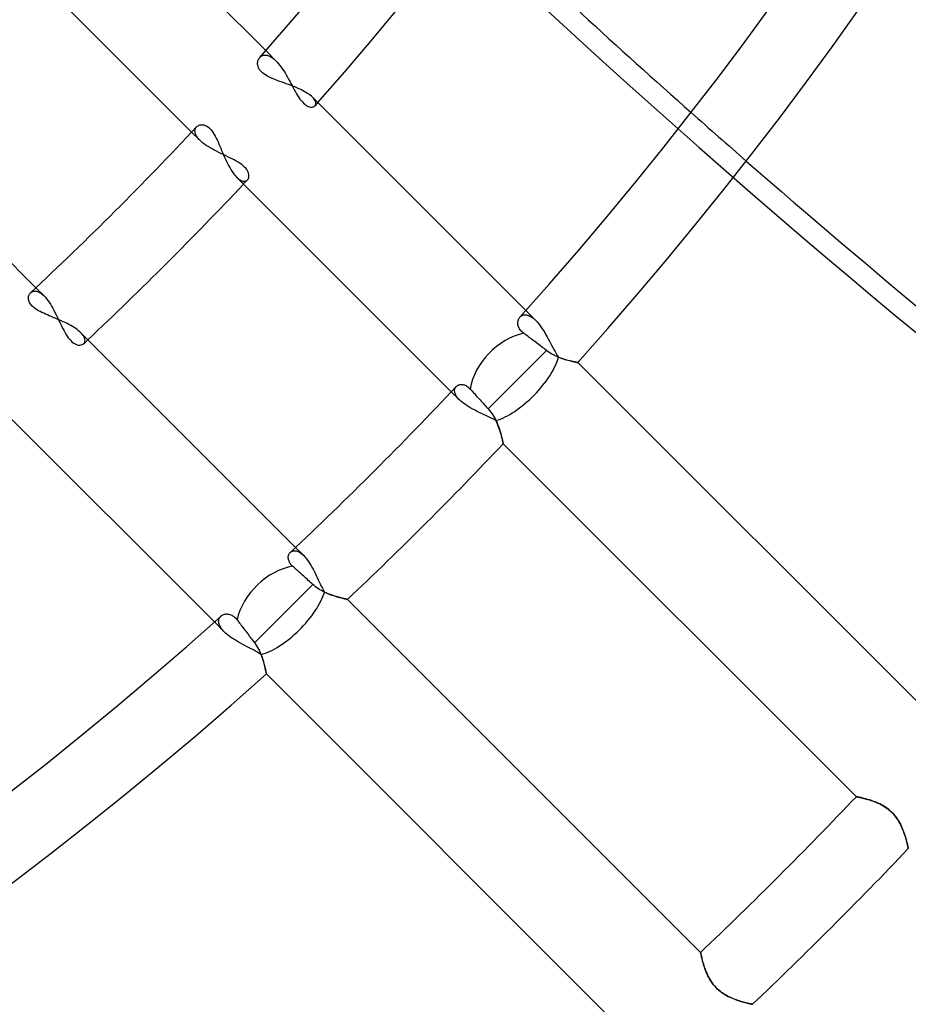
# Model space of a CAD drawing. Header units: millimetres. Extents: x -270 to 270, y -270 to 270.
# Tile 35 of 56: x 65 to 90, y -90 to -63. Entities that reach past the tile are written whole.
import ezdxf

# ---------------------------------------------------------------- set-up
doc = ezdxf.new("R2010")
doc.units = ezdxf.units.MM
doc.layers.add('MAIN-1', color=7, linetype='Continuous')
doc.layers.add('MAIN-2', color=7, linetype='Continuous')

msp = doc.modelspace()

# ---------------------------------------------------------------- linework, layer by layer
at = {"layer": 'MAIN-1'}
for p, q in [((72.104, -63.555), (66.253, -57.704)), ((64.176, -59.902), (70.068, -65.793)), ((71.896, -63.811), (71.908, -63.786)), ((71.908, -63.786), (71.922, -63.763)), ((71.922, -63.763), (71.938, -63.743)), ((71.879, -63.894), (71.882, -63.865)), ((71.879, -63.923), (71.879, -63.894)), ((71.883, -63.954), (71.879, -63.923)), ((71.882, -63.865), (71.888, -63.837)), ((71.89, -63.984), (71.883, -63.954)), ((71.888, -63.837), (71.896, -63.811)), ((71.901, -64.015), (71.89, -63.984)), ((71.915, -64.047), (71.901, -64.015)), ((71.934, -64.078), (71.915, -64.047)), ((65.793, -70.068), (59.902, -64.176)), ((71.958, -64.109), (71.934, -64.078)), ((71.985, -64.139), (71.958, -64.109)), ((72.016, -64.167), (71.985, -64.139)), ((72.052, -64.195), (72.016, -64.167)), ((72.091, -64.222), (72.052, -64.195)), ((72.134, -64.247), (72.091, -64.222)), ((72.179, -64.272), (72.134, -64.247)), ((72.227, -64.295), (72.179, -64.272)), ((72.277, -64.317), (72.227, -64.295)), ((72.328, -64.339), (72.277, -64.317)), ((72.381, -64.36), (72.328, -64.339)), ((72.435, -64.381), (72.381, -64.36)), ((72.491, -64.401), (72.435, -64.381)), ((72.548, -64.422), (72.491, -64.401)), ((72.605, -64.442), (72.548, -64.422)), ((72.663, -64.463), (72.605, -64.442)), ((72.722, -64.485), (72.663, -64.463)), ((72.78, -64.507), (72.722, -64.485)), ((72.838, -64.529), (72.78, -64.507)), ((72.896, -64.552), (72.838, -64.529)), ((72.952, -64.576), (72.896, -64.552)), ((73.007, -64.6), (72.952, -64.576)), ((73.06, -64.624), (73.007, -64.6)), ((73.111, -64.65), (73.06, -64.624)), ((73.159, -64.675), (73.111, -64.65)), ((73.205, -64.702), (73.159, -64.675)), ((73.248, -64.728), (73.205, -64.702)), ((73.288, -64.755), (73.248, -64.728)), ((73.324, -64.782), (73.288, -64.755)), ((73.357, -64.81), (73.324, -64.782)), ((73.386, -64.837), (73.357, -64.81)), ((79.241, -70.692), (73.386, -64.837)), ((70.203, -65.649), (70.222, -65.631)), ((70.222, -65.631), (70.243, -65.617)), ((70.243, -65.617), (70.267, -65.605)), ((70.267, -65.605), (70.293, -65.596)), ((70.293, -65.596), (70.32, -65.591)), ((70.32, -65.591), (70.349, -65.589)), ((70.349, -65.589), (70.379, -65.591)), ((70.379, -65.591), (70.41, -65.597)), ((70.41, -65.597), (70.442, -65.607)), ((70.442, -65.607), (70.474, -65.621)), ((70.474, -65.621), (70.506, -65.641)), ((70.506, -65.641), (70.539, -65.665)), ((70.539, -65.665), (70.571, -65.695)), ((70.571, -65.695), (70.601, -65.729)), ((70.601, -65.729), (70.631, -65.767)), ((70.631, -65.767), (70.66, -65.809)), ((70.66, -65.809), (70.688, -65.855)), ((70.688, -65.855), (70.715, -65.903)), ((70.715, -65.903), (70.742, -65.955)), ((70.742, -65.955), (70.767, -66.008)), ((70.767, -66.008), (70.792, -66.063)), ((70.792, -66.063), (70.817, -66.119)), ((70.817, -66.119), (70.841, -66.177)), ((70.841, -66.177), (70.866, -66.236)), ((70.866, -66.236), (70.891, -66.295)), ((70.891, -66.295), (70.916, -66.356)), ((70.916, -66.356), (70.942, -66.417)), ((70.942, -66.417), (70.969, -66.478)), ((70.969, -66.478), (70.996, -66.538)), ((70.996, -66.538), (71.024, -66.598)), ((71.024, -66.598), (71.053, -66.656)), ((71.053, -66.656), (71.082, -66.712)), ((71.082, -66.712), (71.112, -66.766)), ((71.112, -66.766), (71.143, -66.818)), ((71.143, -66.818), (71.174, -66.867)), ((71.174, -66.867), (71.206, -66.913)), ((71.206, -66.913), (71.238, -66.955)), ((71.238, -66.955), (71.27, -66.994)), ((71.27, -66.994), (71.302, -67.028)), ((71.302, -67.028), (77.195, -72.92)), ((65.593, -70.304), (65.6, -70.28)), ((65.6, -70.28), (65.609, -70.258)), ((65.609, -70.258), (65.62, -70.238)), ((65.62, -70.238), (65.633, -70.219)), ((65.633, -70.219), (65.649, -70.203)), ((65.589, -70.356), (65.59, -70.33)), ((65.591, -70.384), (65.589, -70.356)), ((65.59, -70.33), (65.593, -70.304)), ((65.597, -70.413), (65.591, -70.384)), ((65.607, -70.442), (65.597, -70.413)), ((65.62, -70.471), (65.607, -70.442)), ((65.637, -70.501), (65.62, -70.471)), ((65.659, -70.531), (65.637, -70.501)), ((65.684, -70.56), (65.659, -70.531)), ((65.714, -70.589), (65.684, -70.56)), ((65.747, -70.616), (65.714, -70.589)), ((65.783, -70.643), (65.747, -70.616)), ((65.823, -70.669), (65.783, -70.643)), ((65.866, -70.695), (65.823, -70.669)), ((65.911, -70.72), (65.866, -70.695)), ((65.959, -70.743), (65.911, -70.72)), ((66.007, -70.767), (65.959, -70.743)), ((66.058, -70.79), (66.007, -70.767)), ((66.109, -70.812), (66.058, -70.79)), ((66.161, -70.834), (66.109, -70.812)), ((66.214, -70.857), (66.161, -70.834)), ((66.267, -70.879), (66.214, -70.857)), ((66.322, -70.902), (66.267, -70.879)), ((66.377, -70.925), (66.322, -70.902)), ((66.432, -70.949), (66.377, -70.925)), ((66.487, -70.973), (66.432, -70.949)), ((66.542, -70.998), (66.487, -70.973)), ((66.595, -71.023), (66.542, -70.998)), ((66.648, -71.049), (66.595, -71.023)), ((66.699, -71.076), (66.648, -71.049)), ((66.749, -71.103), (66.699, -71.076)), ((79.021, -71.016), (79.024, -70.993)), ((79.021, -71.04), (79.021, -71.016)), ((79.022, -71.065), (79.021, -71.04)), ((79.027, -71.09), (79.022, -71.065)), ((79.024, -70.993), (79.028, -70.97)), ((79.033, -71.115), (79.027, -71.09)), ((79.028, -70.97), (79.035, -70.948)), ((79.035, -70.948), (79.043, -70.927)), ((79.043, -70.927), (79.053, -70.908)), ((79.053, -70.908), (79.065, -70.89)), ((79.065, -70.89), (79.079, -70.873)), ((66.797, -71.13), (66.749, -71.103)), ((66.843, -71.158), (66.797, -71.13)), ((66.886, -71.187), (66.843, -71.158)), ((66.926, -71.215), (66.886, -71.187)), ((66.963, -71.244), (66.926, -71.215)), ((66.997, -71.273), (66.963, -71.244)), ((67.028, -71.302), (66.997, -71.273)), ((72.92, -77.195), (67.028, -71.302)), ((79.042, -71.141), (79.033, -71.115)), ((79.054, -71.167), (79.042, -71.141)), ((79.069, -71.193), (79.054, -71.167)), ((79.087, -71.218), (79.069, -71.193)), ((79.107, -71.244), (79.087, -71.218)), ((79.131, -71.268), (79.107, -71.244)), ((79.157, -71.292), (79.131, -71.268)), ((79.185, -71.315), (79.157, -71.292)), ((79.214, -71.337), (79.185, -71.315)), ((79.243, -71.359), (79.214, -71.337)), ((79.273, -71.382), (79.243, -71.359)), ((79.304, -71.406), (79.273, -71.382)), ((79.336, -71.429), (79.304, -71.406)), ((79.367, -71.453), (79.336, -71.429)), ((79.397, -71.476), (79.367, -71.453)), ((79.43, -71.501), (79.397, -71.476)), ((79.463, -71.526), (79.43, -71.501)), ((79.497, -71.552), (79.463, -71.526)), ((79.532, -71.579), (79.497, -71.552)), ((79.568, -71.606), (79.532, -71.579)), ((79.603, -71.633), (79.568, -71.606)), ((79.638, -71.66), (79.603, -71.633)), ((79.006, -72.595), (79.81, -71.791)), ((79.672, -71.686), (79.638, -71.66)), ((79.706, -71.711), (79.672, -71.686)), ((79.74, -71.737), (79.706, -71.711)), ((79.775, -71.764), (79.74, -71.737)), ((79.81, -71.791), (79.775, -71.764)), ((79.852, -71.822), (79.81, -71.791)), ((79.895, -71.85), (79.852, -71.822)), ((79.938, -71.877), (79.895, -71.85)), ((79.982, -71.901), (79.938, -71.877)), ((80.026, -71.924), (79.982, -71.901)), ((80.069, -71.945), (80.026, -71.924)), ((80.113, -71.964), (80.069, -71.945)), ((80.156, -71.981), (80.113, -71.964)), ((80.199, -71.997), (80.156, -71.981)), ((80.241, -72.012), (80.199, -71.997)), ((80.283, -72.026), (80.241, -72.012)), ((80.323, -72.038), (80.283, -72.026)), ((80.363, -72.05), (80.323, -72.038)), ((80.401, -72.06), (80.363, -72.05)), ((80.437, -72.069), (80.401, -72.06)), ((80.471, -72.078), (80.437, -72.069)), ((80.503, -72.085), (80.471, -72.078)), ((80.533, -72.092), (80.503, -72.085)), ((80.56, -72.098), (80.533, -72.092)), ((80.584, -72.103), (80.56, -72.098)), ((80.606, -72.107), (80.584, -72.103)), ((80.625, -72.111), (80.606, -72.107)), ((80.64, -72.114), (80.625, -72.111)), ((80.652, -72.116), (80.64, -72.114)), ((80.661, -72.118), (80.652, -72.116)), ((80.666, -72.119), (80.661, -72.118)), ((80.668, -72.119), (80.666, -72.119)), ((90.37, -81.821), (80.668, -72.119)), ((78.209, -73.392), (79.006, -72.595)), ((77.329, -72.778), (77.342, -72.765)), ((77.342, -72.765), (77.357, -72.754)), ((77.357, -72.754), (77.373, -72.744)), ((77.373, -72.744), (77.39, -72.736)), ((77.39, -72.736), (77.408, -72.729)), ((77.408, -72.729), (77.426, -72.724)), ((77.426, -72.724), (77.446, -72.721)), ((77.446, -72.721), (77.467, -72.719)), ((77.467, -72.719), (77.488, -72.72)), ((77.488, -72.72), (77.51, -72.722)), ((77.51, -72.722), (77.532, -72.726)), ((77.532, -72.726), (77.554, -72.733)), ((77.554, -72.733), (77.577, -72.741)), ((77.577, -72.741), (77.6, -72.752)), ((77.6, -72.752), (77.623, -72.766)), ((77.623, -72.766), (77.646, -72.782)), ((77.646, -72.782), (77.669, -72.8)), ((77.669, -72.8), (77.692, -72.822)), ((77.692, -72.822), (77.714, -72.845)), ((77.714, -72.845), (77.735, -72.868)), ((77.735, -72.868), (77.757, -72.893)), ((77.757, -72.893), (77.781, -72.919)), ((77.781, -72.919), (77.805, -72.946)), ((77.805, -72.946), (77.83, -72.973)), ((77.83, -72.973), (77.855, -73.001)), ((77.855, -73.001), (77.88, -73.029)), ((77.88, -73.029), (77.905, -73.057)), ((77.905, -73.057), (77.93, -73.085)), ((77.93, -73.085), (77.957, -73.114)), ((77.957, -73.114), (77.984, -73.144)), ((77.984, -73.144), (78.012, -73.175)), ((78.012, -73.175), (78.04, -73.206)), ((78.04, -73.206), (78.069, -73.238)), ((78.069, -73.238), (78.098, -73.27)), ((64.837, -73.386), (70.692, -79.241)), ((78.098, -73.27), (78.126, -73.301)), ((78.126, -73.301), (78.154, -73.332)), ((78.154, -73.332), (78.181, -73.362)), ((78.181, -73.362), (78.209, -73.392)), ((78.209, -73.392), (78.246, -73.435)), ((78.246, -73.435), (78.281, -73.479)), ((78.281, -73.479), (78.313, -73.525)), ((78.313, -73.525), (78.343, -73.571)), ((78.343, -73.571), (78.371, -73.618)), ((78.371, -73.618), (78.397, -73.665)), ((78.397, -73.665), (78.42, -73.713)), ((78.42, -73.713), (78.442, -73.76)), ((78.442, -73.76), (78.463, -73.807)), ((78.463, -73.807), (78.481, -73.854)), ((78.481, -73.854), (78.498, -73.901)), ((78.498, -73.901), (78.514, -73.946)), ((78.514, -73.946), (78.529, -73.99)), ((78.529, -73.99), (78.542, -74.033)), ((78.542, -74.033), (78.554, -74.075)), ((78.554, -74.075), (78.565, -74.114)), ((78.565, -74.114), (78.575, -74.151)), ((78.575, -74.151), (78.584, -74.185)), ((78.584, -74.185), (78.591, -74.217)), ((78.591, -74.217), (78.598, -74.246)), ((78.598, -74.246), (78.604, -74.271)), ((78.604, -74.271), (78.609, -74.294)), ((78.609, -74.294), (78.613, -74.312)), ((78.613, -74.312), (78.616, -74.327)), ((78.616, -74.327), (78.618, -74.337)), ((78.618, -74.337), (78.62, -74.344)), ((78.62, -74.344), (78.62, -74.346)), ((78.62, -74.346), (88.312, -84.038)), ((72.719, -77.464), (72.721, -77.443)), ((72.719, -77.485), (72.719, -77.464)), ((72.722, -77.507), (72.719, -77.485)), ((72.721, -77.443), (72.725, -77.424)), ((72.726, -77.529), (72.722, -77.507)), ((72.725, -77.424), (72.73, -77.405)), ((72.732, -77.552), (72.726, -77.529)), ((72.73, -77.405), (72.737, -77.388)), ((72.741, -77.575), (72.732, -77.552)), ((72.737, -77.388), (72.745, -77.371)), ((72.752, -77.598), (72.741, -77.575)), ((72.745, -77.371), (72.755, -77.356)), ((72.755, -77.356), (72.766, -77.342)), ((72.766, -77.342), (72.778, -77.329)), ((72.765, -77.622), (72.752, -77.598)), ((72.781, -77.645), (72.765, -77.622)), ((72.8, -77.669), (72.781, -77.645)), ((72.821, -77.691), (72.8, -77.669)), ((72.845, -77.714), (72.821, -77.691)), ((72.868, -77.735), (72.845, -77.714)), ((72.893, -77.757), (72.868, -77.735)), ((72.919, -77.781), (72.893, -77.757)), ((72.946, -77.805), (72.919, -77.781)), ((72.973, -77.83), (72.946, -77.805)), ((73.001, -77.855), (72.973, -77.83)), ((73.029, -77.88), (73.001, -77.855)), ((73.057, -77.905), (73.029, -77.88)), ((73.085, -77.93), (73.057, -77.905)), ((73.114, -77.957), (73.085, -77.93)), ((73.144, -77.984), (73.114, -77.957)), ((73.175, -78.012), (73.144, -77.984)), ((73.206, -78.04), (73.175, -78.012)), ((73.238, -78.069), (73.206, -78.04)), ((73.27, -78.098), (73.238, -78.069)), ((73.301, -78.126), (73.27, -78.098)), ((72.595, -79.006), (73.392, -78.209)), ((73.332, -78.154), (73.301, -78.126)), ((73.362, -78.181), (73.332, -78.154)), ((73.392, -78.209), (73.362, -78.181)), ((73.429, -78.241), (73.392, -78.209)), ((73.468, -78.272), (73.429, -78.241)), ((73.508, -78.302), (73.468, -78.272)), ((73.549, -78.329), (73.508, -78.302)), ((73.59, -78.355), (73.549, -78.329)), ((73.632, -78.379), (73.59, -78.355)), ((73.673, -78.401), (73.632, -78.379)), ((73.715, -78.421), (73.673, -78.401)), ((73.756, -78.44), (73.715, -78.421)), ((73.797, -78.458), (73.756, -78.44)), ((73.838, -78.475), (73.797, -78.458)), ((73.878, -78.49), (73.838, -78.475)), ((73.918, -78.505), (73.878, -78.49)), ((73.957, -78.518), (73.918, -78.505)), ((73.996, -78.53), (73.957, -78.518)), ((74.033, -78.542), (73.996, -78.53)), ((74.069, -78.552), (74.033, -78.542)), ((74.103, -78.562), (74.069, -78.552)), ((74.136, -78.571), (74.103, -78.562)), ((74.167, -78.579), (74.136, -78.571)), ((74.197, -78.586), (74.167, -78.579)), ((74.223, -78.593), (74.197, -78.586)), ((74.248, -78.599), (74.223, -78.593)), ((74.27, -78.604), (74.248, -78.599)), ((74.29, -78.608), (74.27, -78.604)), ((74.307, -78.612), (74.29, -78.608)), ((74.321, -78.615), (74.307, -78.612)), ((74.332, -78.617), (74.321, -78.615)), ((74.339, -78.619), (74.332, -78.617)), ((74.344, -78.62), (74.339, -78.619)), ((74.346, -78.62), (74.344, -78.62)), ((84.038, -88.312), (74.346, -78.62)), ((70.873, -79.079), (70.89, -79.065)), ((70.89, -79.065), (70.908, -79.053)), ((70.908, -79.053), (70.928, -79.043)), ((70.928, -79.043), (70.948, -79.035)), ((70.948, -79.035), (70.97, -79.028)), ((70.97, -79.028), (70.993, -79.024)), ((70.993, -79.024), (71.017, -79.021)), ((71.017, -79.021), (71.041, -79.021)), ((71.041, -79.021), (71.065, -79.023)), ((71.065, -79.023), (71.09, -79.027)), ((71.09, -79.027), (71.116, -79.033)), ((71.116, -79.033), (71.141, -79.042)), ((71.141, -79.042), (71.167, -79.054)), ((71.167, -79.054), (71.192, -79.069)), ((71.192, -79.069), (71.218, -79.086)), ((71.218, -79.086), (71.243, -79.107)), ((71.243, -79.107), (71.268, -79.13)), ((71.268, -79.13), (71.292, -79.157)), ((71.292, -79.157), (71.315, -79.185)), ((71.315, -79.185), (71.337, -79.214)), ((71.791, -79.81), (72.595, -79.006)), ((71.337, -79.214), (71.359, -79.243)), ((71.359, -79.243), (71.382, -79.273)), ((71.382, -79.273), (71.406, -79.304)), ((71.406, -79.304), (71.429, -79.336)), ((71.429, -79.336), (71.453, -79.367)), ((71.453, -79.367), (71.476, -79.397)), ((71.476, -79.397), (71.501, -79.43)), ((71.501, -79.43), (71.526, -79.463)), ((71.526, -79.463), (71.552, -79.497)), ((71.552, -79.497), (71.579, -79.532)), ((71.579, -79.532), (71.606, -79.568)), ((71.606, -79.568), (71.633, -79.603)), ((71.633, -79.603), (71.66, -79.638)), ((71.66, -79.638), (71.686, -79.672)), ((71.686, -79.672), (71.711, -79.706)), ((71.711, -79.706), (71.737, -79.74)), ((71.737, -79.74), (71.764, -79.775)), ((71.764, -79.775), (71.791, -79.81)), ((71.791, -79.81), (71.823, -79.853)), ((71.823, -79.853), (71.852, -79.897)), ((71.852, -79.897), (71.879, -79.942)), ((71.879, -79.942), (71.904, -79.986)), ((71.904, -79.986), (71.927, -80.032)), ((71.927, -80.032), (71.948, -80.076)), ((71.948, -80.076), (71.967, -80.121)), ((71.967, -80.121), (71.985, -80.165)), ((71.985, -80.165), (72.001, -80.209)), ((72.001, -80.209), (72.016, -80.251)), ((72.016, -80.251), (72.029, -80.293)), ((72.029, -80.293), (72.041, -80.333)), ((72.041, -80.333), (72.052, -80.371)), ((72.052, -80.371), (72.062, -80.408)), ((72.062, -80.408), (72.071, -80.443)), ((72.071, -80.443), (72.079, -80.476)), ((72.079, -80.476), (72.086, -80.508)), ((72.086, -80.508), (72.093, -80.536)), ((72.093, -80.536), (72.098, -80.563)), ((72.098, -80.563), (72.103, -80.587)), ((72.103, -80.587), (72.107, -80.608)), ((72.107, -80.608), (72.111, -80.626)), ((72.111, -80.626), (72.114, -80.641)), ((72.114, -80.641), (72.116, -80.652)), ((72.116, -80.652), (72.118, -80.661)), ((72.118, -80.661), (72.119, -80.666)), ((72.119, -80.666), (72.119, -80.668)), ((72.119, -80.668), (81.821, -90.37)), ((88.312, -84.038), (88.314, -84.038)), ((88.314, -84.038), (88.32, -84.039)), ((88.32, -84.039), (88.329, -84.041)), ((88.329, -84.041), (88.342, -84.044)), ((88.342, -84.044), (88.358, -84.047)), ((88.358, -84.047), (88.377, -84.051)), ((88.377, -84.051), (88.4, -84.056)), ((88.4, -84.056), (88.425, -84.061)), ((88.425, -84.061), (88.453, -84.067)), ((88.453, -84.067), (88.484, -84.075)), ((88.484, -84.075), (88.518, -84.083)), ((88.518, -84.083), (88.553, -84.092)), ((88.553, -84.092), (88.59, -84.102)), ((88.59, -84.102), (88.629, -84.113)), ((88.629, -84.113), (88.67, -84.125)), ((88.67, -84.125), (88.711, -84.138)), ((88.711, -84.138), (88.754, -84.153)), ((88.754, -84.153), (88.797, -84.168)), ((88.797, -84.168), (88.841, -84.185)), ((88.841, -84.185), (88.885, -84.204)), ((88.885, -84.204), (88.929, -84.224)), ((88.929, -84.224), (88.974, -84.246)), ((88.974, -84.246), (89.019, -84.269)), ((89.019, -84.269), (89.063, -84.295)), ((89.063, -84.295), (89.107, -84.323)), ((89.107, -84.323), (89.151, -84.353)), ((89.151, -84.353), (89.194, -84.385)), ((89.194, -84.385), (89.234, -84.419)), ((89.234, -84.419), (89.274, -84.455)), ((89.274, -84.455), (89.311, -84.493)), ((89.311, -84.493), (89.347, -84.533)), ((89.347, -84.533), (89.381, -84.574)), ((89.381, -84.574), (89.413, -84.617)), ((89.413, -84.617), (89.443, -84.661)), ((89.443, -84.661), (89.471, -84.705)), ((89.471, -84.705), (89.497, -84.75)), ((89.497, -84.75), (89.52, -84.794)), ((89.52, -84.794), (89.543, -84.839)), ((89.543, -84.839), (89.563, -84.884)), ((89.563, -84.884), (89.582, -84.929)), ((89.582, -84.929), (89.6, -84.973)), ((89.6, -84.973), (89.616, -85.017)), ((89.616, -85.017), (89.631, -85.06)), ((89.631, -85.06), (89.645, -85.102)), ((89.645, -85.102), (89.657, -85.143)), ((89.657, -85.143), (89.669, -85.182)), ((89.669, -85.182), (89.68, -85.22)), ((89.68, -85.22), (89.689, -85.255)), ((89.689, -85.255), (89.698, -85.289)), ((89.698, -85.289), (89.705, -85.32)), ((89.705, -85.32), (89.712, -85.348)), ((89.712, -85.348), (89.718, -85.374)), ((89.718, -85.374), (89.723, -85.397)), ((89.723, -85.397), (89.728, -85.417)), ((89.728, -85.417), (89.731, -85.433)), ((89.731, -85.433), (89.734, -85.446)), ((89.734, -85.446), (89.736, -85.456)), ((89.736, -85.456), (89.737, -85.461)), ((89.737, -85.461), (89.738, -85.463)), ((84.038, -88.314), (84.038, -88.312)), ((84.039, -88.319), (84.038, -88.314)), ((84.041, -88.327), (84.039, -88.319)), ((84.043, -88.338), (84.041, -88.327)), ((84.046, -88.352), (84.043, -88.338)), ((84.049, -88.369), (84.046, -88.352)), ((84.053, -88.389), (84.049, -88.369)), ((84.058, -88.412), (84.053, -88.389)), ((84.064, -88.437), (84.058, -88.412)), ((84.07, -88.464), (84.064, -88.437)), ((84.077, -88.494), (84.07, -88.464)), ((84.085, -88.526), (84.077, -88.494)), ((84.093, -88.559), (84.085, -88.526)), ((84.103, -88.595), (84.093, -88.559)), ((84.114, -88.631), (84.103, -88.595)), ((84.125, -88.67), (84.114, -88.631)), ((84.137, -88.709), (84.125, -88.67)), ((84.151, -88.749), (84.137, -88.709)), ((84.166, -88.79), (84.151, -88.749)), ((84.181, -88.831), (84.166, -88.79)), ((84.199, -88.873), (84.181, -88.831)), ((84.217, -88.915), (84.199, -88.873)), ((84.237, -88.957), (84.217, -88.915)), ((84.259, -88.999), (84.237, -88.957)), ((84.282, -89.041), (84.259, -88.999)), ((84.307, -89.082), (84.282, -89.041)), ((84.334, -89.123), (84.307, -89.082)), ((84.363, -89.164), (84.334, -89.123)), ((84.393, -89.204), (84.363, -89.164)), ((84.426, -89.242), (84.393, -89.204)), ((84.46, -89.278), (84.426, -89.242)), ((84.496, -89.313), (84.46, -89.278)), ((84.533, -89.347), (84.496, -89.313)), ((84.571, -89.379), (84.533, -89.347)), ((84.611, -89.409), (84.571, -89.379)), ((84.652, -89.437), (84.611, -89.409)), ((84.693, -89.464), (84.652, -89.437)), ((84.735, -89.489), (84.693, -89.464)), ((84.777, -89.512), (84.735, -89.489)), ((84.819, -89.533), (84.777, -89.512)), ((84.861, -89.553), (84.819, -89.533)), ((84.902, -89.571), (84.861, -89.553)), ((84.944, -89.588), (84.902, -89.571)), ((84.985, -89.604), (84.944, -89.588)), ((85.025, -89.619), (84.985, -89.604)), ((85.065, -89.633), (85.025, -89.619)), ((85.104, -89.645), (85.065, -89.633)), ((85.142, -89.657), (85.104, -89.645)), ((85.179, -89.668), (85.142, -89.657)), ((85.214, -89.678), (85.179, -89.668)), ((85.248, -89.687), (85.214, -89.678)), ((85.28, -89.695), (85.248, -89.687)), ((85.31, -89.703), (85.28, -89.695)), ((85.337, -89.71), (85.31, -89.703)), ((85.362, -89.716), (85.337, -89.71)), ((85.385, -89.721), (85.362, -89.716)), ((85.405, -89.725), (85.385, -89.721)), ((85.423, -89.729), (85.405, -89.725)), ((85.437, -89.732), (85.423, -89.729)), ((85.448, -89.735), (85.437, -89.732)), ((85.457, -89.736), (85.448, -89.735)), ((85.461, -89.737), (85.457, -89.736)), ((85.463, -89.738), (85.461, -89.737))]:
    msp.add_line(p, q, dxfattribs=at)
for radius, start, end in [(96.115, 318.45643, 0), (98.13, 318.53178, 0), (106.191, 318.1322, 0), (108.206, 318.20256, 0), (96.115, 313.07986, 316.92011), (98.13, 313.23496, 316.76506), (106.191, 313.26326, 316.73676), (108.206, 313.39934, 316.60062), (106.191, 228.13216, 311.86782), (108.206, 228.20258, 311.79746), (121.907, 313.5793, 316.42072), (123.922, 313.60239, 316.39763)]:
    msp.add_arc((0, 0), radius, start, end, dxfattribs=at)
for centre, major_axis, ratio, start_param, end_param in [((183.83, 75.374), (-123.176, 169.538), 0.809017, 1.797162, 1.836162), ((183.83, 75.374), (-123.176, 169.538), 0.809017, 1.845915, 1.9124), ((79.006, -72.595), (1.069, 1.069), 0.70446, 0.819701, 2.377201), ((72.595, -79.006), (1.069, 1.069), 0.70446, 0.764392, 2.321892)]:
    msp.add_ellipse(centre, major_axis=major_axis, ratio=ratio, start_param=start_param, end_param=end_param, dxfattribs=at)
at = {"layer": 'MAIN-2'}
for p, q in [((71.938, -63.743), (71.952, -63.728)), ((71.952, -63.728), (71.968, -63.715)), ((71.968, -63.715), (71.986, -63.703)), ((71.986, -63.703), (72.004, -63.693)), ((72.004, -63.693), (72.024, -63.686)), ((72.024, -63.686), (72.045, -63.68)), ((72.045, -63.68), (72.067, -63.677)), ((72.067, -63.677), (72.09, -63.676)), ((72.09, -63.676), (72.113, -63.678)), ((72.382, -63.833), (72.104, -63.555)), ((72.113, -63.678), (72.138, -63.681)), ((72.138, -63.681), (72.163, -63.688)), ((72.163, -63.688), (72.189, -63.697)), ((72.189, -63.697), (72.215, -63.709)), ((72.215, -63.709), (72.242, -63.723)), ((72.242, -63.723), (72.27, -63.74)), ((72.27, -63.74), (72.298, -63.76)), ((72.298, -63.76), (72.326, -63.782)), ((72.326, -63.782), (72.354, -63.806)), ((72.354, -63.806), (72.382, -63.833)), ((72.382, -63.833), (72.419, -63.872)), ((72.419, -63.872), (72.456, -63.915)), ((72.456, -63.915), (72.492, -63.96)), ((72.492, -63.96), (72.528, -64.009)), ((72.528, -64.009), (72.563, -64.06)), ((72.563, -64.06), (72.597, -64.113)), ((72.597, -64.113), (72.631, -64.168)), ((72.631, -64.168), (72.664, -64.224)), ((72.664, -64.224), (72.697, -64.282)), ((72.697, -64.282), (72.729, -64.34)), ((72.729, -64.34), (72.761, -64.398)), ((72.761, -64.398), (72.792, -64.457)), ((72.792, -64.457), (72.823, -64.515)), ((72.823, -64.515), (72.853, -64.573)), ((72.853, -64.573), (72.884, -64.629)), ((72.884, -64.629), (72.915, -64.684)), ((72.915, -64.684), (72.946, -64.738)), ((72.946, -64.738), (72.977, -64.789)), ((72.977, -64.789), (73.009, -64.838)), ((73.009, -64.838), (73.041, -64.884)), ((73.41, -64.863), (73.386, -64.837)), ((73.43, -64.888), (73.41, -64.863)), ((73.041, -64.884), (73.073, -64.926)), ((73.073, -64.926), (73.106, -64.964)), ((73.106, -64.964), (73.139, -64.998)), ((73.139, -64.998), (73.172, -65.027)), ((73.172, -65.027), (73.205, -65.052)), ((73.205, -65.052), (73.237, -65.072)), ((73.237, -65.072), (73.268, -65.087)), ((73.268, -65.087), (73.298, -65.098)), ((73.298, -65.098), (73.327, -65.105)), ((73.327, -65.105), (73.354, -65.107)), ((73.354, -65.107), (73.379, -65.106)), ((73.379, -65.106), (73.402, -65.102)), ((73.402, -65.102), (73.422, -65.094)), ((73.422, -65.094), (73.439, -65.084)), ((73.447, -64.913), (73.43, -64.888)), ((73.439, -65.084), (73.454, -65.07)), ((73.46, -64.937), (73.447, -64.913)), ((73.454, -65.07), (73.464, -65.056)), ((73.469, -64.96), (73.46, -64.937)), ((73.464, -65.056), (73.471, -65.04)), ((73.475, -64.982), (73.469, -64.96)), ((73.471, -65.04), (73.476, -65.022)), ((73.477, -65.003), (73.475, -64.982)), ((73.476, -65.022), (73.477, -65.003)), ((70.174, -65.69), (70.182, -65.676)), ((70.182, -65.676), (70.192, -65.662)), ((70.192, -65.662), (70.203, -65.649)), ((70.068, -65.793), (70.291, -66.017)), ((70.158, -65.759), (70.16, -65.741)), ((70.159, -65.778), (70.158, -65.759)), ((70.161, -65.798), (70.159, -65.778)), ((70.16, -65.741), (70.163, -65.723)), ((70.165, -65.818), (70.161, -65.798)), ((70.163, -65.723), (70.168, -65.706)), ((70.171, -65.838), (70.165, -65.818)), ((70.168, -65.706), (70.174, -65.69)), ((70.179, -65.86), (70.171, -65.838)), ((70.189, -65.881), (70.179, -65.86)), ((70.201, -65.903), (70.189, -65.881)), ((70.215, -65.926), (70.201, -65.903)), ((70.231, -65.948), (70.215, -65.926)), ((70.249, -65.971), (70.231, -65.948)), ((70.269, -65.994), (70.249, -65.971)), ((70.291, -66.017), (70.269, -65.994)), ((70.329, -66.052), (70.291, -66.017)), ((70.37, -66.087), (70.329, -66.052)), ((70.416, -66.122), (70.37, -66.087)), ((70.465, -66.157), (70.416, -66.122)), ((70.517, -66.19), (70.465, -66.157)), ((70.572, -66.224), (70.517, -66.19)), ((70.629, -66.256), (70.572, -66.224)), ((70.688, -66.288), (70.629, -66.256)), ((70.749, -66.319), (70.688, -66.288)), ((70.81, -66.35), (70.749, -66.319)), ((70.873, -66.38), (70.81, -66.35)), ((70.935, -66.41), (70.873, -66.38)), ((70.997, -66.439), (70.935, -66.41)), ((71.059, -66.469), (70.997, -66.439)), ((71.12, -66.498), (71.059, -66.469)), ((71.18, -66.527), (71.12, -66.498)), ((71.237, -66.557), (71.18, -66.527)), ((71.293, -66.588), (71.237, -66.557)), ((71.346, -66.619), (71.293, -66.588)), ((71.396, -66.651), (71.346, -66.619)), ((71.442, -66.684), (71.396, -66.651)), ((71.483, -66.717), (71.442, -66.684)), ((71.52, -66.751), (71.483, -66.717)), ((71.552, -66.786), (71.52, -66.751)), ((71.302, -67.028), (71.327, -67.051)), ((71.579, -66.821), (71.552, -66.786)), ((71.601, -66.855), (71.579, -66.821)), ((71.618, -66.889), (71.601, -66.855)), ((71.63, -66.922), (71.618, -66.889)), ((71.637, -66.954), (71.63, -66.922)), ((71.635, -67.039), (71.64, -67.013)), ((71.64, -66.984), (71.637, -66.954)), ((71.64, -67.013), (71.64, -66.984)), ((71.327, -67.051), (71.352, -67.072)), ((71.352, -67.072), (71.376, -67.09)), ((71.376, -67.09), (71.399, -67.105)), ((71.399, -67.105), (71.422, -67.118)), ((71.422, -67.118), (71.445, -67.128)), ((71.445, -67.128), (71.466, -67.135)), ((71.466, -67.135), (71.487, -67.139)), ((71.487, -67.139), (71.507, -67.141)), ((71.507, -67.141), (71.526, -67.14)), ((71.526, -67.14), (71.544, -67.137)), ((71.544, -67.137), (71.56, -67.132)), ((71.56, -67.132), (71.575, -67.124)), ((71.575, -67.124), (71.589, -67.115)), ((71.589, -67.115), (71.601, -67.103)), ((71.601, -67.103), (71.616, -67.085)), ((71.616, -67.085), (71.627, -67.064)), ((71.627, -67.064), (71.635, -67.039)), ((65.649, -70.203), (65.661, -70.192)), ((65.661, -70.192), (65.675, -70.183)), ((65.675, -70.183), (65.69, -70.174)), ((65.69, -70.174), (65.706, -70.168)), ((65.706, -70.168), (65.723, -70.163)), ((65.723, -70.163), (65.741, -70.16)), ((65.741, -70.16), (65.759, -70.158)), ((65.759, -70.158), (65.778, -70.159)), ((65.778, -70.159), (65.797, -70.161)), ((66.017, -70.291), (65.793, -70.068)), ((65.797, -70.161), (65.817, -70.165)), ((65.817, -70.165), (65.838, -70.171)), ((65.838, -70.171), (65.859, -70.179)), ((65.859, -70.179), (65.881, -70.189)), ((65.881, -70.189), (65.903, -70.201)), ((65.903, -70.201), (65.925, -70.215)), ((65.925, -70.215), (65.948, -70.231)), ((65.948, -70.231), (65.971, -70.249)), ((65.971, -70.249), (65.994, -70.269)), ((65.994, -70.269), (66.017, -70.291)), ((66.017, -70.291), (66.052, -70.328)), ((66.052, -70.328), (66.087, -70.37)), ((66.087, -70.37), (66.121, -70.415)), ((66.121, -70.415), (66.156, -70.464)), ((66.156, -70.464), (66.189, -70.515)), ((66.189, -70.515), (66.222, -70.57)), ((66.222, -70.57), (66.254, -70.626)), ((66.254, -70.626), (66.286, -70.685)), ((66.286, -70.685), (66.317, -70.745)), ((66.317, -70.745), (66.348, -70.806)), ((66.348, -70.806), (66.378, -70.868)), ((79.144, -70.826), (79.163, -70.818)), ((79.163, -70.818), (79.183, -70.813)), ((79.183, -70.813), (79.204, -70.81)), ((79.204, -70.81), (79.227, -70.809)), ((79.227, -70.809), (79.25, -70.811)), ((79.512, -70.963), (79.241, -70.692)), ((79.25, -70.811), (79.274, -70.815)), ((79.274, -70.815), (79.298, -70.821)), ((79.298, -70.821), (79.323, -70.83)), ((66.378, -70.868), (66.408, -70.931)), ((66.408, -70.931), (66.437, -70.993)), ((66.437, -70.993), (66.466, -71.054)), ((66.466, -71.054), (66.496, -71.115)), ((79.079, -70.873), (79.093, -70.859)), ((79.093, -70.859), (79.109, -70.846)), ((79.109, -70.846), (79.125, -70.835)), ((79.125, -70.835), (79.144, -70.826)), ((79.323, -70.83), (79.349, -70.841)), ((79.349, -70.841), (79.376, -70.855)), ((79.376, -70.855), (79.403, -70.872)), ((79.403, -70.872), (79.43, -70.891)), ((79.43, -70.891), (79.457, -70.913)), ((79.457, -70.913), (79.484, -70.937)), ((79.484, -70.937), (79.512, -70.963)), ((79.512, -70.963), (79.548, -71.001)), ((79.548, -71.001), (79.585, -71.044)), ((79.585, -71.044), (79.621, -71.089)), ((79.621, -71.089), (79.656, -71.138)), ((66.496, -71.115), (66.525, -71.175)), ((66.525, -71.175), (66.555, -71.233)), ((66.555, -71.233), (66.586, -71.289)), ((66.586, -71.289), (66.617, -71.342)), ((66.617, -71.342), (66.649, -71.392)), ((67.051, -71.327), (67.028, -71.302)), ((67.072, -71.352), (67.051, -71.327)), ((67.09, -71.376), (67.072, -71.352)), ((79.656, -71.138), (79.691, -71.189)), ((79.691, -71.189), (79.725, -71.242)), ((79.725, -71.242), (79.759, -71.297)), ((79.759, -71.297), (79.792, -71.354)), ((79.792, -71.354), (79.824, -71.411)), ((66.649, -71.392), (66.681, -71.438)), ((66.681, -71.438), (66.715, -71.48)), ((66.715, -71.48), (66.749, -71.517)), ((66.749, -71.517), (66.783, -71.55)), ((66.783, -71.55), (66.818, -71.578)), ((66.818, -71.578), (66.853, -71.6)), ((66.853, -71.6), (66.887, -71.617)), ((66.887, -71.617), (66.921, -71.629)), ((66.921, -71.629), (66.953, -71.637)), ((67.039, -71.635), (67.063, -71.627)), ((67.063, -71.627), (67.085, -71.616)), ((67.085, -71.616), (67.103, -71.601)), ((67.105, -71.399), (67.09, -71.376)), ((67.103, -71.601), (67.115, -71.589)), ((67.118, -71.422), (67.105, -71.399)), ((67.115, -71.589), (67.124, -71.575)), ((67.128, -71.445), (67.118, -71.422)), ((67.124, -71.575), (67.132, -71.56)), ((67.135, -71.466), (67.128, -71.445)), ((67.132, -71.56), (67.137, -71.544)), ((67.139, -71.487), (67.135, -71.466)), ((67.137, -71.544), (67.14, -71.526)), ((67.141, -71.507), (67.139, -71.487)), ((67.14, -71.526), (67.141, -71.507)), ((79.824, -71.411), (79.856, -71.47)), ((79.856, -71.47), (79.888, -71.529)), ((79.888, -71.529), (79.919, -71.587)), ((79.919, -71.587), (79.949, -71.646)), ((66.953, -71.637), (66.984, -71.64)), ((66.984, -71.64), (67.012, -71.64)), ((67.012, -71.64), (67.039, -71.635)), ((79.949, -71.646), (79.98, -71.704)), ((79.98, -71.704), (80.01, -71.761)), ((80.01, -71.761), (80.041, -71.817)), ((80.041, -71.817), (80.071, -71.871)), ((80.071, -71.871), (80.102, -71.923)), ((80.102, -71.923), (80.134, -71.972)), ((80.134, -71.972), (80.18, -71.99)), ((80.18, -71.99), (80.224, -72.006)), ((80.224, -72.006), (80.268, -72.021)), ((80.268, -72.021), (80.31, -72.034)), ((80.31, -72.034), (80.351, -72.046)), ((80.351, -72.046), (80.39, -72.057)), ((80.39, -72.057), (80.428, -72.067)), ((80.428, -72.067), (80.463, -72.076)), ((80.463, -72.076), (80.496, -72.084)), ((80.496, -72.084), (80.527, -72.091)), ((80.527, -72.091), (80.555, -72.097)), ((80.555, -72.097), (80.581, -72.102)), ((80.581, -72.102), (80.603, -72.107)), ((80.603, -72.107), (80.623, -72.11)), ((80.623, -72.11), (80.639, -72.113)), ((80.639, -72.113), (80.651, -72.116)), ((80.651, -72.116), (80.66, -72.118)), ((80.66, -72.118), (80.666, -72.119)), ((80.666, -72.119), (80.668, -72.119)), ((77.195, -72.92), (77.417, -73.143)), ((77.285, -72.887), (77.286, -72.869)), ((77.285, -72.906), (77.285, -72.887)), ((77.287, -72.925), (77.285, -72.906)), ((77.286, -72.869), (77.29, -72.851)), ((77.291, -72.945), (77.287, -72.925)), ((77.29, -72.851), (77.294, -72.835)), ((77.297, -72.966), (77.291, -72.945)), ((77.294, -72.835), (77.301, -72.819)), ((77.305, -72.987), (77.297, -72.966)), ((77.301, -72.819), (77.309, -72.804)), ((77.309, -72.804), (77.318, -72.791)), ((77.318, -72.791), (77.329, -72.778)), ((77.315, -73.008), (77.305, -72.987)), ((77.327, -73.03), (77.315, -73.008)), ((77.341, -73.052), (77.327, -73.03)), ((77.357, -73.074), (77.341, -73.052)), ((77.375, -73.097), (77.357, -73.074)), ((77.395, -73.12), (77.375, -73.097)), ((77.417, -73.143), (77.395, -73.12)), ((77.452, -73.176), (77.417, -73.143)), ((77.491, -73.209), (77.452, -73.176)), ((77.534, -73.242), (77.491, -73.209)), ((77.58, -73.275), (77.534, -73.242)), ((77.629, -73.307), (77.58, -73.275)), ((77.68, -73.338), (77.629, -73.307)), ((77.733, -73.369), (77.68, -73.338)), ((77.789, -73.4), (77.733, -73.369)), ((77.845, -73.43), (77.789, -73.4)), ((77.903, -73.459), (77.845, -73.43)), ((77.962, -73.488), (77.903, -73.459)), ((78.021, -73.516), (77.962, -73.488)), ((78.081, -73.544), (78.021, -73.516)), ((78.14, -73.572), (78.081, -73.544)), ((78.198, -73.599), (78.14, -73.572)), ((78.256, -73.627), (78.198, -73.599)), ((78.312, -73.655), (78.256, -73.627)), ((78.367, -73.683), (78.312, -73.655)), ((78.42, -73.712), (78.367, -73.683)), ((78.443, -73.762), (78.42, -73.712)), ((78.464, -73.812), (78.443, -73.762)), ((78.484, -73.861), (78.464, -73.812)), ((78.502, -73.91), (78.484, -73.861)), ((78.518, -73.958), (78.502, -73.91)), ((78.533, -74.004), (78.518, -73.958)), ((78.547, -74.049), (78.533, -74.004)), ((78.559, -74.092), (78.547, -74.049)), ((78.57, -74.132), (78.559, -74.092)), ((78.58, -74.17), (78.57, -74.132)), ((78.588, -74.205), (78.58, -74.17)), ((78.596, -74.236), (78.588, -74.205)), ((78.602, -74.264), (78.596, -74.236)), ((78.608, -74.289), (78.602, -74.264)), ((78.612, -74.309), (78.608, -74.289)), ((78.616, -74.325), (78.612, -74.309)), ((78.618, -74.336), (78.616, -74.325)), ((78.62, -74.343), (78.618, -74.336)), ((78.62, -74.346), (78.62, -74.343)), ((72.791, -77.318), (72.804, -77.309)), ((72.804, -77.309), (72.819, -77.301)), ((72.819, -77.301), (72.835, -77.295)), ((72.835, -77.295), (72.851, -77.29)), ((72.851, -77.29), (72.869, -77.286)), ((72.869, -77.286), (72.887, -77.285)), ((72.887, -77.285), (72.905, -77.285)), ((72.905, -77.285), (72.925, -77.287)), ((73.143, -77.417), (72.92, -77.195)), ((72.925, -77.287), (72.945, -77.291)), ((72.945, -77.291), (72.965, -77.297)), ((72.965, -77.297), (72.986, -77.305)), ((72.986, -77.305), (73.008, -77.315)), ((72.778, -77.329), (72.791, -77.318)), ((73.008, -77.315), (73.029, -77.327)), ((73.029, -77.327), (73.052, -77.341)), ((73.052, -77.341), (73.074, -77.357)), ((73.074, -77.357), (73.097, -77.375)), ((73.097, -77.375), (73.12, -77.395)), ((73.12, -77.395), (73.143, -77.417)), ((73.143, -77.417), (73.176, -77.452)), ((73.176, -77.452), (73.209, -77.491)), ((73.209, -77.491), (73.242, -77.534)), ((73.242, -77.534), (73.274, -77.579)), ((73.274, -77.579), (73.306, -77.628)), ((73.306, -77.628), (73.338, -77.679)), ((73.338, -77.679), (73.369, -77.732)), ((73.369, -77.732), (73.399, -77.788)), ((73.399, -77.788), (73.429, -77.844)), ((73.429, -77.844), (73.458, -77.902)), ((73.458, -77.902), (73.487, -77.961)), ((73.487, -77.961), (73.515, -78.02)), ((73.515, -78.02), (73.543, -78.08)), ((73.543, -78.08), (73.571, -78.139)), ((73.571, -78.139), (73.599, -78.197)), ((73.599, -78.197), (73.627, -78.255)), ((73.627, -78.255), (73.655, -78.312)), ((73.655, -78.312), (73.683, -78.367)), ((73.683, -78.367), (73.712, -78.42)), ((73.712, -78.42), (73.762, -78.443)), ((73.762, -78.443), (73.812, -78.464)), ((73.812, -78.464), (73.861, -78.484)), ((73.861, -78.484), (73.91, -78.502)), ((73.91, -78.502), (73.958, -78.518)), ((73.958, -78.518), (74.004, -78.533)), ((74.004, -78.533), (74.049, -78.547)), ((74.049, -78.547), (74.091, -78.559)), ((74.091, -78.559), (74.131, -78.57)), ((74.131, -78.57), (74.169, -78.58)), ((74.169, -78.58), (74.204, -78.588)), ((74.204, -78.588), (74.235, -78.596)), ((74.235, -78.596), (74.264, -78.602)), ((74.264, -78.602), (74.288, -78.608)), ((74.288, -78.608), (74.308, -78.612)), ((74.308, -78.612), (74.325, -78.616)), ((74.325, -78.616), (74.336, -78.618)), ((74.336, -78.618), (74.343, -78.62)), ((74.343, -78.62), (74.346, -78.62)), ((70.81, -79.204), (70.813, -79.183)), ((70.813, -79.183), (70.818, -79.163)), ((70.818, -79.163), (70.826, -79.144)), ((70.826, -79.144), (70.835, -79.125)), ((70.835, -79.125), (70.846, -79.109)), ((70.846, -79.109), (70.859, -79.093)), ((70.859, -79.093), (70.873, -79.079)), ((70.692, -79.241), (70.963, -79.512)), ((70.809, -79.227), (70.81, -79.204)), ((70.811, -79.25), (70.809, -79.227)), ((70.815, -79.274), (70.811, -79.25)), ((70.821, -79.298), (70.815, -79.274)), ((70.83, -79.323), (70.821, -79.298)), ((70.841, -79.349), (70.83, -79.323)), ((70.855, -79.376), (70.841, -79.349)), ((70.872, -79.403), (70.855, -79.376)), ((70.891, -79.43), (70.872, -79.403)), ((70.913, -79.457), (70.891, -79.43)), ((70.937, -79.484), (70.913, -79.457)), ((70.963, -79.512), (70.937, -79.484)), ((71.001, -79.548), (70.963, -79.512)), ((71.044, -79.585), (71.001, -79.548)), ((71.09, -79.621), (71.044, -79.585)), ((71.138, -79.656), (71.09, -79.621)), ((71.189, -79.691), (71.138, -79.656)), ((71.242, -79.725), (71.189, -79.691)), ((71.297, -79.759), (71.242, -79.725)), ((71.354, -79.792), (71.297, -79.759)), ((71.412, -79.825), (71.354, -79.792)), ((71.47, -79.856), (71.412, -79.825)), ((71.529, -79.888), (71.47, -79.856)), ((71.588, -79.919), (71.529, -79.888)), ((71.646, -79.949), (71.588, -79.919)), ((71.704, -79.98), (71.646, -79.949)), ((71.761, -80.01), (71.704, -79.98)), ((71.817, -80.041), (71.761, -80.01)), ((71.871, -80.071), (71.817, -80.041)), ((71.923, -80.102), (71.871, -80.071)), ((71.972, -80.134), (71.923, -80.102)), ((71.99, -80.178), (71.972, -80.134)), ((72.006, -80.222), (71.99, -80.178)), ((72.02, -80.265), (72.006, -80.222)), ((72.033, -80.307), (72.02, -80.265)), ((72.046, -80.348), (72.033, -80.307)), ((72.056, -80.387), (72.046, -80.348)), ((72.066, -80.425), (72.056, -80.387)), ((72.075, -80.461), (72.066, -80.425)), ((72.083, -80.495), (72.075, -80.461)), ((72.09, -80.526), (72.083, -80.495)), ((72.097, -80.554), (72.09, -80.526)), ((72.102, -80.58), (72.097, -80.554)), ((72.106, -80.603), (72.102, -80.58)), ((72.11, -80.622), (72.106, -80.603)), ((72.113, -80.638), (72.11, -80.622)), ((72.116, -80.651), (72.113, -80.638)), ((72.118, -80.66), (72.116, -80.651)), ((72.119, -80.666), (72.118, -80.66)), ((72.119, -80.668), (72.119, -80.666)), ((88.314, -84.038), (88.312, -84.038)), ((88.319, -84.039), (88.314, -84.038)), ((88.327, -84.041), (88.319, -84.039)), ((88.338, -84.043), (88.327, -84.041)), ((88.352, -84.046), (88.338, -84.043)), ((88.369, -84.049), (88.352, -84.046)), ((88.389, -84.053), (88.369, -84.049)), ((88.412, -84.058), (88.389, -84.053)), ((88.437, -84.064), (88.412, -84.058)), ((88.464, -84.07), (88.437, -84.064)), ((88.494, -84.077), (88.464, -84.07)), ((88.526, -84.085), (88.494, -84.077)), ((88.559, -84.093), (88.526, -84.085)), ((88.595, -84.103), (88.559, -84.093)), ((88.631, -84.114), (88.595, -84.103)), ((88.67, -84.125), (88.631, -84.114)), ((88.709, -84.137), (88.67, -84.125)), ((88.749, -84.151), (88.709, -84.137)), ((88.79, -84.166), (88.749, -84.151)), ((88.831, -84.181), (88.79, -84.166)), ((88.873, -84.199), (88.831, -84.181)), ((88.915, -84.217), (88.873, -84.199)), ((88.957, -84.237), (88.915, -84.217)), ((88.999, -84.259), (88.957, -84.237)), ((89.041, -84.282), (88.999, -84.259)), ((89.082, -84.307), (89.041, -84.282)), ((89.123, -84.334), (89.082, -84.307)), ((89.164, -84.363), (89.123, -84.334)), ((89.204, -84.393), (89.164, -84.363)), ((89.242, -84.426), (89.204, -84.393)), ((89.278, -84.46), (89.242, -84.426)), ((89.313, -84.496), (89.278, -84.46)), ((89.347, -84.533), (89.313, -84.496)), ((89.379, -84.571), (89.347, -84.533)), ((89.409, -84.611), (89.379, -84.571)), ((89.437, -84.652), (89.409, -84.611)), ((89.464, -84.693), (89.437, -84.652)), ((89.489, -84.735), (89.464, -84.693)), ((89.512, -84.777), (89.489, -84.735)), ((89.533, -84.819), (89.512, -84.777)), ((89.553, -84.861), (89.533, -84.819)), ((89.571, -84.902), (89.553, -84.861)), ((89.588, -84.944), (89.571, -84.902)), ((89.604, -84.985), (89.588, -84.944)), ((89.619, -85.025), (89.604, -84.985)), ((89.633, -85.065), (89.619, -85.025)), ((89.645, -85.104), (89.633, -85.065)), ((89.657, -85.142), (89.645, -85.104)), ((89.668, -85.179), (89.657, -85.142)), ((89.678, -85.214), (89.668, -85.179)), ((89.687, -85.248), (89.678, -85.214)), ((89.695, -85.28), (89.687, -85.248)), ((89.703, -85.31), (89.695, -85.28)), ((89.71, -85.337), (89.703, -85.31)), ((89.716, -85.362), (89.71, -85.337)), ((89.721, -85.385), (89.716, -85.362)), ((89.725, -85.405), (89.721, -85.385)), ((89.729, -85.423), (89.725, -85.405)), ((89.732, -85.437), (89.729, -85.423)), ((89.735, -85.448), (89.732, -85.437)), ((89.736, -85.457), (89.735, -85.448)), ((89.737, -85.461), (89.736, -85.457)), ((89.738, -85.463), (89.737, -85.461)), ((84.038, -88.312), (84.038, -88.314)), ((84.038, -88.314), (84.039, -88.32)), ((84.039, -88.32), (84.041, -88.329)), ((84.041, -88.329), (84.044, -88.342)), ((84.044, -88.342), (84.047, -88.358)), ((84.047, -88.358), (84.051, -88.377)), ((84.051, -88.377), (84.056, -88.4)), ((84.056, -88.4), (84.061, -88.425)), ((84.061, -88.425), (84.067, -88.453)), ((84.067, -88.453), (84.075, -88.484)), ((84.075, -88.484), (84.083, -88.518)), ((84.083, -88.518), (84.092, -88.553)), ((84.092, -88.553), (84.102, -88.59)), ((84.102, -88.59), (84.113, -88.629)), ((84.113, -88.629), (84.125, -88.67)), ((84.125, -88.67), (84.138, -88.711)), ((84.138, -88.711), (84.153, -88.754)), ((84.153, -88.754), (84.168, -88.797)), ((84.168, -88.797), (84.185, -88.841)), ((84.185, -88.841), (84.204, -88.885)), ((84.204, -88.885), (84.224, -88.929)), ((84.224, -88.929), (84.246, -88.974)), ((84.246, -88.974), (84.269, -89.019)), ((84.269, -89.019), (84.295, -89.063)), ((84.295, -89.063), (84.323, -89.107)), ((84.323, -89.107), (84.353, -89.151)), ((84.353, -89.151), (84.385, -89.194)), ((84.385, -89.194), (84.419, -89.234)), ((84.419, -89.234), (84.455, -89.274)), ((84.455, -89.274), (84.493, -89.311)), ((84.493, -89.311), (84.533, -89.347)), ((84.533, -89.347), (84.574, -89.381)), ((84.574, -89.381), (84.617, -89.413)), ((84.617, -89.413), (84.661, -89.443)), ((84.661, -89.443), (84.705, -89.471)), ((84.705, -89.471), (84.75, -89.497)), ((84.75, -89.497), (84.794, -89.52)), ((84.794, -89.52), (84.839, -89.543)), ((84.839, -89.543), (84.884, -89.563)), ((84.884, -89.563), (84.929, -89.582)), ((84.929, -89.582), (84.973, -89.6)), ((84.973, -89.6), (85.017, -89.616)), ((85.017, -89.616), (85.06, -89.631)), ((85.06, -89.631), (85.102, -89.645)), ((85.102, -89.645), (85.143, -89.657)), ((85.143, -89.657), (85.182, -89.669)), ((85.182, -89.669), (85.22, -89.68)), ((85.22, -89.68), (85.255, -89.689)), ((85.255, -89.689), (85.289, -89.698)), ((85.289, -89.698), (85.32, -89.705)), ((85.32, -89.705), (85.348, -89.712)), ((85.348, -89.712), (85.374, -89.718)), ((85.374, -89.718), (85.397, -89.723)), ((85.397, -89.723), (85.417, -89.728)), ((85.417, -89.728), (85.433, -89.731)), ((85.433, -89.731), (85.446, -89.734)), ((85.446, -89.734), (85.456, -89.736)), ((85.456, -89.736), (85.461, -89.737)), ((85.461, -89.737), (85.463, -89.738))]:
    msp.add_line(p, q, dxfattribs=at)
for radius, start, end in [(213, 179.99998, 0), (212, 179.99998, 0), (202.5, 270.00002, 0), (201.5, 270.00002, 0), (98.13, 318.4632, 318.53178), (98.13, 316.76506, 316.85754), (98.13, 313.14248, 313.23496)]:
    msp.add_arc((0, 0), radius, start, end, dxfattribs=at)
for centre, major_axis, ratio, start_param, end_param in [((183.354, 75.029), (-123.176, 169.538), 0.809017, 1.73342, 2.280953), ((183.83, 75.374), (-123.176, 169.538), 0.809017, 1.836162, 1.845915), ((79.006, -72.595), (1.069, 1.069), 0.412027, -2.493453, -0.611491), ((72.595, -79.006), (1.069, 1.069), 0.412027, -2.530102, -0.648139)]:
    msp.add_ellipse(centre, major_axis=major_axis, ratio=ratio, start_param=start_param, end_param=end_param, dxfattribs=at)

doc.saveas('drawing.dxf')
